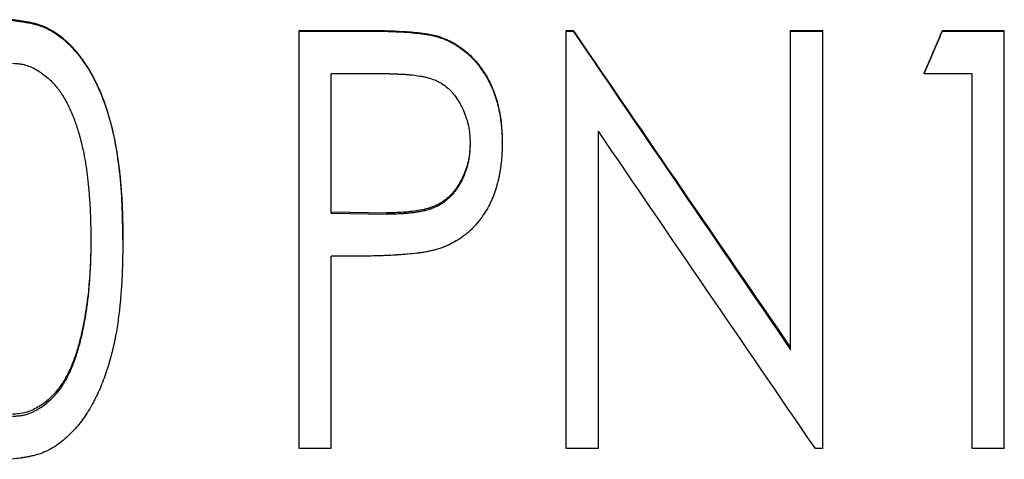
# Model space of a CAD drawing. Header units: millimetres. Extents: x -172 to 480, y -114 to 210.
# Tile 10 of 17: x 0 to 21, y -12 to -3. Entities that reach past the tile are written whole.
import ezdxf

# ---------------------------------------------------------------- set-up
doc = ezdxf.new("R2010")
doc.units = ezdxf.units.MM

msp = doc.modelspace()

# ---------------------------------------------------------------- linework, layer by layer
at = {"color": 7, "linetype": 'Continuous', "lineweight": 25}
for p, q in [((5.596, -12.03), (5.596, -3)), ((5.596, -3), (6.993, -3)), ((5.596, -3.013), (6.993, -3.013)), ((6.993, -3.013), (6.993, -3)), ((8.616, -3.149), (8.616, -3.135)), ((11.365, -12.03), (11.365, -3)), ((11.365, -3), (11.511, -3)), ((11.365, -3.013), (11.511, -3.013)), ((11.511, -3.013), (11.511, -3)), ((16.212, -9.894), (16.212, -3)), ((16.212, -3), (16.904, -3)), ((16.212, -3.013), (16.904, -3.013)), ((16.904, -12.03), (16.904, -3)), ((19.491, -3.013), (19.491, -3)), ((19.491, -3), (20.827, -3)), ((19.491, -3.013), (20.827, -3.013)), ((20.827, -12.03), (20.827, -3)), ((7.547, -3.94), (6.288, -3.94)), ((6.288, -6.949), (6.288, -3.94)), ((19.096, -3.94), (19.096, -3.922)), ((20.135, -3.94), (19.096, -3.94)), ((20.135, -12.03), (20.135, -3.94)), ((12.058, -12.03), (12.058, -5.175)), ((9.288, -5.416), (9.288, -5.439)), ((9.981, -5.436), (9.981, -5.412)), ((6.288, -6.919), (7.493, -6.939)), ((6.288, -6.949), (7.493, -6.969)), ((7.493, -6.939), (7.493, -6.969)), ((1.096, -7.495), (1.096, -7.527)), ((1.788, -7.531), (1.788, -7.498)), ((6.791, -7.874), (6.288, -7.874)), ((6.288, -12.03), (6.288, -7.874)), ((0.844, -9.751), (0.844, -9.793)), ((6.288, -12.03), (5.596, -12.03)), ((12.058, -12.03), (11.365, -12.03)), ((16.904, -12.03), (16.747, -12.03)), ((20.827, -12.03), (20.135, -12.03))]:
    msp.add_line(p, q, dxfattribs=at)
for points, knots in [([(1.788, -7.498), (1.786, -7.255), (1.78, -6.769), (1.726, -6.041), (1.618, -5.317), (1.367, -4.38), (0.914, -3.487), (0.225, -2.943), (-0.19, -2.831), (-0.431, -2.792), (-0.553, -2.777), (-0.615, -2.769)], [0, 0, 0, 0, 0.12514, 0.250281, 0.375422, 0.500561, 0.74942, 0.874578, 0.9367, 0.968241, 1, 1, 1, 1]), ([(-0.615, -2.781), (-0.574, -2.786), (-0.538, -2.791), (-0.492, -2.797), (-0.478, -2.799), (-0.459, -2.802), (-0.453, -2.803), (-0.444, -2.804), (-0.442, -2.804), (-0.437, -2.805), (-0.436, -2.805), (-0.434, -2.805), (-0.433, -2.805), (-0.397, -2.811), (-0.365, -2.816), (-0.32, -2.823), (-0.305, -2.826), (-0.284, -2.83), (-0.277, -2.831), (-0.266, -2.833), (-0.263, -2.834), (-0.256, -2.835), (-0.253, -2.836), (-0.183, -2.85), (-0.12, -2.865), (-0.033, -2.89), (-0.006, -2.899), (0.048, -2.918), (0.073, -2.928), (0.201, -2.983), (0.301, -3.04), (0.449, -3.148), (0.498, -3.188), (0.571, -3.252), (0.595, -3.274), (0.631, -3.309), (0.643, -3.321), (0.66, -3.339), (0.666, -3.345), (0.675, -3.355), (0.678, -3.358), (0.684, -3.364), (0.688, -3.368), (0.84, -3.528), (0.975, -3.713), (1.156, -4.029), (1.212, -4.142), (1.291, -4.32), (1.317, -4.381), (1.354, -4.475), (1.366, -4.506), (1.383, -4.555), (1.389, -4.571), (1.398, -4.595), (1.401, -4.603), (1.405, -4.616), (1.407, -4.62), (1.409, -4.628), (1.411, -4.633), (1.451, -4.748), (1.486, -4.863), (1.534, -5.04), (1.55, -5.1), (1.571, -5.19), (1.578, -5.221), (1.588, -5.267), (1.592, -5.282), (1.597, -5.305), (1.598, -5.313), (1.602, -5.328), (1.603, -5.337), (1.628, -5.454), (1.649, -5.57), (1.677, -5.751), (1.686, -5.813), (1.698, -5.907), (1.702, -5.939), (1.708, -5.987), (1.71, -6.003), (1.713, -6.027), (1.713, -6.035), (1.715, -6.052), (1.716, -6.061), (1.73, -6.186), (1.741, -6.306), (1.755, -6.489), (1.759, -6.55), (1.765, -6.643), (1.766, -6.674), (1.769, -6.72), (1.77, -6.736), (1.771, -6.76), (1.771, -6.767), (1.772, -6.779), (1.772, -6.783), (1.772, -6.789), (1.772, -6.791), (1.772, -6.795), (1.772, -6.797), (1.779, -6.961), (1.785, -7.205), (1.788, -7.531)], [0, 0, 0, 0, 0.015625, 0.015625, 0.023438, 0.023438, 0.027344, 0.027344, 0.029297, 0.029297, 0.030273, 0.030273, 0.03125, 0.03125, 0.046875, 0.046875, 0.054688, 0.054688, 0.058594, 0.058594, 0.060547, 0.060547, 0.0625, 0.0625, 0.09375, 0.09375, 0.109375, 0.109375, 0.125, 0.125, 0.1875, 0.1875, 0.21875, 0.21875, 0.234375, 0.234375, 0.242188, 0.242188, 0.246094, 0.246094, 0.248047, 0.248047, 0.25, 0.25, 0.375, 0.375, 0.4375, 0.4375, 0.46875, 0.46875, 0.484375, 0.484375, 0.492188, 0.492188, 0.496094, 0.496094, 0.498047, 0.498047, 0.5, 0.5, 0.5625, 0.5625, 0.59375, 0.59375, 0.609375, 0.609375, 0.617188, 0.617188, 0.621094, 0.621094, 0.625, 0.625, 0.6875, 0.6875, 0.71875, 0.71875, 0.734375, 0.734375, 0.742188, 0.742188, 0.746094, 0.746094, 0.75, 0.75, 0.8125, 0.8125, 0.84375, 0.84375, 0.859375, 0.859375, 0.867188, 0.867188, 0.871094, 0.871094, 0.873047, 0.873047, 0.874023, 0.874023, 0.875, 0.875, 1, 1, 1, 1]), ([(6.993, -3), (7.129, -3), (7.402, -3.001), (7.81, -3.019), (8.149, -3.043), (8.385, -3.078), (8.518, -3.106), (8.583, -3.125), (8.616, -3.135)], [0, 0, 0, 0, 0.250014, 0.500028, 0.750007, 0.875007, 0.937498, 1, 1, 1, 1]), ([(6.993, -3.013), (7.079, -3.013), (7.156, -3.013), (7.258, -3.014), (7.29, -3.015), (7.334, -3.016), (7.349, -3.016), (7.369, -3.016), (7.376, -3.017), (7.386, -3.017), (7.389, -3.017), (7.394, -3.017), (7.395, -3.017), (7.398, -3.017), (7.399, -3.017), (7.475, -3.019), (7.545, -3.022), (7.647, -3.026), (7.68, -3.027), (7.73, -3.03), (7.746, -3.031), (7.77, -3.032), (7.778, -3.032), (7.79, -3.033), (7.794, -3.033), (7.8, -3.034), (7.802, -3.034), (7.806, -3.034), (7.807, -3.034), (7.893, -3.039), (7.969, -3.044), (8.071, -3.053), (8.103, -3.056), (8.147, -3.06), (8.162, -3.062), (8.183, -3.064), (8.19, -3.065), (8.2, -3.066), (8.203, -3.067), (8.208, -3.067), (8.21, -3.068), (8.213, -3.068), (8.214, -3.068), (8.252, -3.073), (8.286, -3.078), (8.337, -3.085), (8.353, -3.088), (8.378, -3.092), (8.386, -3.094), (8.398, -3.096), (8.402, -3.096), (8.41, -3.098), (8.413, -3.098), (8.436, -3.103), (8.454, -3.106), (8.479, -3.111), (8.487, -3.113), (8.499, -3.116), (8.502, -3.117), (8.51, -3.119), (8.515, -3.12), (8.54, -3.126), (8.572, -3.136), (8.616, -3.149)], [0, 0, 0, 0, 0.125, 0.125, 0.1875, 0.1875, 0.21875, 0.21875, 0.234375, 0.234375, 0.242188, 0.242188, 0.246094, 0.246094, 0.25, 0.25, 0.375, 0.375, 0.4375, 0.4375, 0.46875, 0.46875, 0.484375, 0.484375, 0.492188, 0.492188, 0.496094, 0.496094, 0.5, 0.5, 0.625, 0.625, 0.6875, 0.6875, 0.71875, 0.71875, 0.734375, 0.734375, 0.742188, 0.742188, 0.746094, 0.746094, 0.75, 0.75, 0.8125, 0.8125, 0.84375, 0.84375, 0.859375, 0.859375, 0.867188, 0.867188, 0.875, 0.875, 0.90625, 0.90625, 0.921875, 0.921875, 0.929688, 0.929688, 0.9375, 0.9375, 1, 1, 1, 1]), ([(8.616, -3.135), (8.672, -3.154), (8.784, -3.193), (8.943, -3.275), (9.093, -3.37), (9.278, -3.519), (9.442, -3.695), (9.579, -3.888), (9.704, -4.09), (9.824, -4.361), (9.919, -4.704), (9.963, -4.998), (9.979, -5.234), (9.98, -5.353), (9.981, -5.412)], [0, 0, 0, 0, 0.062523, 0.125036, 0.187361, 0.250053, 0.374944, 0.438968, 0.499999, 0.624925, 0.749901, 0.874927, 0.93746, 1, 1, 1, 1]), ([(8.616, -3.149), (8.653, -3.161), (8.686, -3.173), (8.727, -3.188), (8.74, -3.193), (8.757, -3.2), (8.763, -3.203), (8.771, -3.206), (8.773, -3.207), (8.778, -3.209), (8.78, -3.21), (8.808, -3.222), (8.834, -3.234), (8.873, -3.254), (8.887, -3.261), (8.907, -3.272), (8.914, -3.276), (8.928, -3.284), (8.935, -3.288), (8.993, -3.321), (9.043, -3.353), (9.139, -3.422), (9.185, -3.459), (9.275, -3.54), (9.318, -3.582), (9.379, -3.647), (9.399, -3.669), (9.427, -3.703), (9.437, -3.714), (9.455, -3.737), (9.464, -3.747), (9.511, -3.809), (9.547, -3.859), (9.612, -3.958), (9.642, -4.007), (9.698, -4.108), (9.724, -4.16), (9.773, -4.268), (9.795, -4.324), (9.836, -4.442), (9.855, -4.5), (9.879, -4.586), (9.886, -4.614), (9.897, -4.656), (9.9, -4.67), (9.905, -4.691), (9.906, -4.698), (9.909, -4.712), (9.91, -4.719), (9.924, -4.787), (9.935, -4.847), (9.948, -4.935), (9.952, -4.964), (9.96, -5.022), (9.963, -5.05), (9.968, -5.108), (9.971, -5.138), (9.974, -5.182), (9.974, -5.197), (9.976, -5.219), (9.976, -5.227), (9.976, -5.238), (9.977, -5.242), (9.977, -5.248), (9.977, -5.25), (9.977, -5.253), (9.977, -5.256), (9.979, -5.297), (9.98, -5.356), (9.981, -5.436)], [0, 0, 0, 0, 0.03125, 0.03125, 0.046875, 0.046875, 0.054688, 0.054688, 0.058594, 0.058594, 0.0625, 0.0625, 0.09375, 0.09375, 0.109375, 0.109375, 0.117188, 0.117188, 0.125, 0.125, 0.1875, 0.1875, 0.25, 0.25, 0.3125, 0.3125, 0.34375, 0.34375, 0.359375, 0.359375, 0.375, 0.375, 0.4375, 0.4375, 0.5, 0.5, 0.5625, 0.5625, 0.625, 0.625, 0.6875, 0.6875, 0.71875, 0.71875, 0.734375, 0.734375, 0.742188, 0.742188, 0.75, 0.75, 0.8125, 0.8125, 0.84375, 0.84375, 0.875, 0.875, 0.90625, 0.90625, 0.921875, 0.921875, 0.929688, 0.929688, 0.933594, 0.933594, 0.935547, 0.935547, 0.9375, 0.9375, 1, 1, 1, 1]), ([(-0.593, -3.708), (-0.53, -3.712), (-0.483, -3.717), (-0.451, -3.721), (-0.448, -3.721), (-0.445, -3.721), (-0.444, -3.722), (-0.439, -3.722), (-0.436, -3.723), (-0.427, -3.724), (-0.421, -3.725), (-0.403, -3.728), (-0.391, -3.73), (-0.356, -3.737), (-0.334, -3.742), (-0.226, -3.773), (-0.14, -3.812), (-0.048, -3.868), (-0.044, -3.87), (-0.034, -3.877), (-0.029, -3.88), (-0.015, -3.889), (-0.005, -3.895), (0.024, -3.915), (0.043, -3.928), (0.1, -3.971), (0.137, -4.001), (0.212, -4.067), (0.246, -4.1), (0.311, -4.169), (0.342, -4.204), (0.379, -4.249), (0.385, -4.257), (0.399, -4.275), (0.405, -4.284), (0.426, -4.312), (0.439, -4.331), (0.479, -4.391), (0.506, -4.435), (0.579, -4.562), (0.621, -4.643), (0.679, -4.772), (0.697, -4.816), (0.723, -4.883), (0.732, -4.905), (0.744, -4.939), (0.749, -4.951), (0.756, -4.971), (0.76, -4.981), (0.792, -5.075), (0.821, -5.167), (0.851, -5.273), (0.853, -5.278), (0.856, -5.289), (0.857, -5.295), (0.862, -5.311), (0.865, -5.323), (0.874, -5.357), (0.88, -5.38), (0.897, -5.45), (0.908, -5.5), (0.93, -5.595), (0.939, -5.641), (0.953, -5.709), (0.957, -5.732), (0.964, -5.77), (0.968, -5.791), (0.979, -5.854), (0.986, -5.9), (1.001, -6.001), (1.009, -6.059), (1.029, -6.214), (1.04, -6.307), (1.048, -6.399), (1.049, -6.408), (1.051, -6.428), (1.052, -6.439), (1.054, -6.471), (1.056, -6.493), (1.061, -6.564), (1.065, -6.616), (1.069, -6.68), (1.07, -6.686), (1.071, -6.699), (1.071, -6.705), (1.072, -6.724), (1.073, -6.736), (1.075, -6.773), (1.077, -6.797), (1.081, -6.869), (1.083, -6.914), (1.085, -6.969), (1.086, -6.981), (1.087, -7.004), (1.087, -7.016), (1.088, -7.051), (1.089, -7.075), (1.091, -7.146), (1.092, -7.194), (1.093, -7.246), (1.093, -7.247), (1.093, -7.251), (1.093, -7.253), (1.094, -7.259), (1.094, -7.263), (1.094, -7.277), (1.094, -7.286), (1.094, -7.316), (1.095, -7.338), (1.095, -7.409), (1.096, -7.464), (1.096, -7.527)], [0, 0, 0, 0, 0.03125, 0.03125, 0.032227, 0.032227, 0.033203, 0.033203, 0.035156, 0.035156, 0.039062, 0.039062, 0.046875, 0.046875, 0.0625, 0.0625, 0.125, 0.125, 0.128906, 0.128906, 0.132812, 0.132812, 0.140625, 0.140625, 0.15625, 0.15625, 0.1875, 0.1875, 0.21875, 0.21875, 0.25, 0.25, 0.257812, 0.257812, 0.265625, 0.265625, 0.28125, 0.28125, 0.3125, 0.3125, 0.375, 0.375, 0.40625, 0.40625, 0.421875, 0.421875, 0.429688, 0.429688, 0.4375, 0.4375, 0.5, 0.5, 0.503906, 0.503906, 0.507812, 0.507812, 0.515625, 0.515625, 0.53125, 0.53125, 0.5625, 0.5625, 0.59375, 0.59375, 0.609375, 0.609375, 0.625, 0.625, 0.65625, 0.65625, 0.6875, 0.6875, 0.75, 0.75, 0.757812, 0.757812, 0.765625, 0.765625, 0.78125, 0.78125, 0.8125, 0.8125, 0.816406, 0.816406, 0.820312, 0.820312, 0.828125, 0.828125, 0.84375, 0.84375, 0.875, 0.875, 0.882812, 0.882812, 0.890625, 0.890625, 0.90625, 0.90625, 0.9375, 0.9375, 0.939453, 0.939453, 0.941406, 0.941406, 0.945312, 0.945312, 0.953125, 0.953125, 0.96875, 0.96875, 1, 1, 1, 1]), ([(7.547, -3.94), (7.621, -3.94), (7.676, -3.94), (7.713, -3.941), (7.716, -3.941), (7.719, -3.941), (7.721, -3.941), (7.726, -3.941), (7.73, -3.942), (7.74, -3.942), (7.747, -3.942), (7.768, -3.943), (7.781, -3.943), (7.823, -3.945), (7.85, -3.947), (7.905, -3.95), (7.933, -3.952), (7.989, -3.957), (8.016, -3.96), (8.098, -3.969), (8.153, -3.977), (8.213, -3.987), (8.221, -3.988), (8.236, -3.991), (8.244, -3.992), (8.266, -3.996), (8.28, -3.999), (8.323, -4.008), (8.351, -4.015), (8.431, -4.036), (8.48, -4.053), (8.53, -4.073), (8.538, -4.076), (8.551, -4.082), (8.557, -4.085), (8.576, -4.093), (8.589, -4.099), (8.626, -4.118), (8.65, -4.132), (8.72, -4.175), (8.764, -4.208), (8.826, -4.262), (8.844, -4.28), (8.882, -4.318), (8.9, -4.338), (8.953, -4.401), (8.987, -4.447), (9.023, -4.502), (9.026, -4.507), (9.034, -4.518), (9.037, -4.524), (9.048, -4.541), (9.055, -4.553), (9.075, -4.588), (9.088, -4.612), (9.126, -4.686), (9.149, -4.737), (9.191, -4.844), (9.208, -4.896), (9.238, -5.002), (9.25, -5.056), (9.269, -5.163), (9.276, -5.217), (9.281, -5.275), (9.281, -5.276), (9.281, -5.278), (9.281, -5.28), (9.281, -5.283), (9.281, -5.286), (9.282, -5.294), (9.282, -5.299), (9.283, -5.316), (9.284, -5.329), (9.286, -5.37), (9.287, -5.403), (9.288, -5.439)], [0, 0, 0, 0, 0.0625, 0.0625, 0.064453, 0.064453, 0.066406, 0.066406, 0.070312, 0.070312, 0.078125, 0.078125, 0.09375, 0.09375, 0.125, 0.125, 0.15625, 0.15625, 0.1875, 0.1875, 0.25, 0.25, 0.257812, 0.257812, 0.265625, 0.265625, 0.28125, 0.28125, 0.3125, 0.3125, 0.375, 0.375, 0.382812, 0.382812, 0.390625, 0.390625, 0.40625, 0.40625, 0.4375, 0.4375, 0.5, 0.5, 0.53125, 0.53125, 0.5625, 0.5625, 0.625, 0.625, 0.632812, 0.632812, 0.640625, 0.640625, 0.65625, 0.65625, 0.6875, 0.6875, 0.75, 0.75, 0.8125, 0.8125, 0.875, 0.875, 0.9375, 0.9375, 0.939453, 0.939453, 0.941406, 0.941406, 0.945312, 0.945312, 0.953125, 0.953125, 0.96875, 0.96875, 1, 1, 1, 1]), ([(9.288, -5.416), (9.287, -5.472), (9.283, -5.585), (9.256, -5.809), (9.193, -6.029), (9.1, -6.235), (9.013, -6.38), (8.911, -6.515), (8.749, -6.673), (8.551, -6.79), (8.336, -6.859), (8.169, -6.891), (8.001, -6.916), (7.832, -6.928), (7.662, -6.939), (7.549, -6.939), (7.493, -6.939)], [0, 0, 0, 0, 0.06256, 0.125099, 0.250019, 0.313216, 0.375071, 0.437598, 0.500091, 0.624693, 0.687209, 0.749764, 0.812316, 0.874877, 0.937438, 1, 1, 1, 1]), ([(9.288, -5.439), (9.286, -5.515), (9.283, -5.572), (9.28, -5.611), (9.28, -5.613), (9.28, -5.617), (9.28, -5.619), (9.279, -5.624), (9.279, -5.628), (9.278, -5.638), (9.277, -5.646), (9.275, -5.667), (9.274, -5.681), (9.269, -5.724), (9.265, -5.751), (9.241, -5.886), (9.21, -5.996), (9.146, -6.16), (9.123, -6.211), (9.07, -6.312), (9.042, -6.36), (9.007, -6.412), (9.002, -6.419), (8.994, -6.431), (8.989, -6.437), (8.976, -6.455), (8.968, -6.466), (8.942, -6.5), (8.925, -6.521), (8.899, -6.551), (8.889, -6.562), (8.87, -6.583), (8.86, -6.593), (8.829, -6.622), (8.808, -6.641), (8.764, -6.678), (8.741, -6.696), (8.694, -6.729), (8.67, -6.745), (8.598, -6.788), (8.548, -6.813), (8.49, -6.836), (8.482, -6.839), (8.468, -6.844), (8.461, -6.847), (8.44, -6.854), (8.426, -6.859), (8.386, -6.872), (8.36, -6.88), (8.329, -6.887), (8.323, -6.889), (8.311, -6.892), (8.305, -6.893), (8.286, -6.897), (8.273, -6.9), (8.231, -6.909), (8.201, -6.914), (8.165, -6.921), (8.162, -6.921), (8.155, -6.923), (8.151, -6.923), (8.141, -6.925), (8.134, -6.926), (8.113, -6.929), (8.099, -6.932), (8.057, -6.937), (8.029, -6.941), (7.997, -6.944), (7.995, -6.945), (7.99, -6.945), (7.987, -6.946), (7.978, -6.946), (7.972, -6.947), (7.953, -6.949), (7.94, -6.95), (7.898, -6.954), (7.866, -6.956), (7.763, -6.963), (7.706, -6.966), (7.657, -6.968), (7.653, -6.968), (7.642, -6.968), (7.636, -6.968), (7.619, -6.968), (7.606, -6.969), (7.563, -6.969), (7.53, -6.969), (7.493, -6.969)], [0, 0, 0, 0, 0.0625, 0.0625, 0.064453, 0.064453, 0.066406, 0.066406, 0.070312, 0.070312, 0.078125, 0.078125, 0.09375, 0.09375, 0.125, 0.125, 0.25, 0.25, 0.3125, 0.3125, 0.375, 0.375, 0.382812, 0.382812, 0.390625, 0.390625, 0.40625, 0.40625, 0.4375, 0.4375, 0.453125, 0.453125, 0.46875, 0.46875, 0.5, 0.5, 0.53125, 0.53125, 0.5625, 0.5625, 0.625, 0.625, 0.632812, 0.632812, 0.640625, 0.640625, 0.65625, 0.65625, 0.6875, 0.6875, 0.695312, 0.695312, 0.703125, 0.703125, 0.71875, 0.71875, 0.75, 0.75, 0.753906, 0.753906, 0.757812, 0.757812, 0.765625, 0.765625, 0.78125, 0.78125, 0.8125, 0.8125, 0.816406, 0.816406, 0.820312, 0.820312, 0.828125, 0.828125, 0.84375, 0.84375, 0.875, 0.875, 0.9375, 0.9375, 0.945312, 0.945312, 0.953125, 0.953125, 0.96875, 0.96875, 1, 1, 1, 1]), ([(9.981, -5.436), (9.98, -5.516), (9.979, -5.579), (9.977, -5.63), (9.976, -5.635), (9.976, -5.645), (9.976, -5.653), (9.974, -5.675), (9.974, -5.689), (9.971, -5.733), (9.968, -5.763), (9.962, -5.825), (9.959, -5.858), (9.951, -5.922), (9.947, -5.953), (9.939, -6.011), (9.935, -6.037), (9.925, -6.094), (9.919, -6.123), (9.907, -6.182), (9.9, -6.212), (9.885, -6.273), (9.877, -6.304), (9.852, -6.395), (9.833, -6.453), (9.794, -6.565), (9.773, -6.617), (9.726, -6.723), (9.699, -6.776), (9.64, -6.881), (9.608, -6.933), (9.538, -7.037), (9.5, -7.088), (9.383, -7.232), (9.299, -7.317), (9.187, -7.409), (9.164, -7.427), (9.118, -7.461), (9.091, -7.48), (9.014, -7.531), (8.962, -7.561), (8.86, -7.616), (8.808, -7.64), (8.743, -7.667), (8.736, -7.67), (8.721, -7.675), (8.718, -7.677), (8.702, -7.683), (8.69, -7.687), (8.65, -7.702), (8.618, -7.713), (8.58, -7.726)], [0, 0, 0, 0, 0.0625, 0.0625, 0.070312, 0.070312, 0.078125, 0.078125, 0.09375, 0.09375, 0.125, 0.125, 0.15625, 0.15625, 0.1875, 0.1875, 0.21875, 0.21875, 0.25, 0.25, 0.28125, 0.28125, 0.3125, 0.3125, 0.375, 0.375, 0.4375, 0.4375, 0.5, 0.5, 0.5625, 0.5625, 0.625, 0.625, 0.75, 0.75, 0.78125, 0.78125, 0.8125, 0.8125, 0.875, 0.875, 0.9375, 0.9375, 0.945312, 0.945312, 0.953125, 0.953125, 0.96875, 0.96875, 1, 1, 1, 1]), ([(1.788, -7.531), (1.786, -7.694), (1.784, -7.836), (1.78, -8.019), (1.778, -8.074), (1.776, -8.151), (1.775, -8.175), (1.774, -8.209), (1.774, -8.22), (1.773, -8.236), (1.773, -8.242), (1.773, -8.249), (1.773, -8.252), (1.772, -8.256), (1.772, -8.257), (1.772, -8.26), (1.772, -8.26), (1.767, -8.389), (1.76, -8.514), (1.746, -8.696), (1.741, -8.756), (1.733, -8.845), (1.73, -8.875), (1.726, -8.919), (1.725, -8.933), (1.722, -8.955), (1.722, -8.962), (1.72, -8.977), (1.719, -8.983), (1.704, -9.121), (1.688, -9.247), (1.66, -9.427), (1.65, -9.486), (1.635, -9.573), (1.629, -9.601), (1.621, -9.644), (1.618, -9.658), (1.614, -9.679), (1.613, -9.686), (1.61, -9.7), (1.609, -9.706), (1.581, -9.836), (1.553, -9.956), (1.504, -10.132), (1.487, -10.19), (1.461, -10.276), (1.452, -10.304), (1.438, -10.347), (1.433, -10.361), (1.426, -10.382), (1.423, -10.389), (1.419, -10.404), (1.416, -10.41), (1.371, -10.542), (1.325, -10.66), (1.251, -10.827), (1.226, -10.881), (1.187, -10.959), (1.173, -10.985), (1.153, -11.023), (1.147, -11.036), (1.136, -11.055), (1.133, -11.061), (1.126, -11.073), (1.123, -11.078), (1.057, -11.197), (0.99, -11.302), (0.882, -11.449), (0.845, -11.496), (0.787, -11.565), (0.768, -11.587), (0.738, -11.62), (0.728, -11.631), (0.713, -11.647), (0.708, -11.653), (0.701, -11.661), (0.698, -11.663), (0.693, -11.669), (0.691, -11.671), (0.593, -11.774), (0.496, -11.859), (0.348, -11.966), (0.298, -11.999), (0.223, -12.042), (0.198, -12.055), (0.148, -12.08), (0.122, -12.092), (0.048, -12.124), (-0.005, -12.143), (-0.092, -12.168), (-0.122, -12.176), (-0.169, -12.188), (-0.185, -12.191), (-0.209, -12.197), (-0.217, -12.198), (-0.229, -12.201), (-0.233, -12.202), (-0.241, -12.204), (-0.246, -12.205), (-0.276, -12.21), (-0.305, -12.216), (-0.35, -12.223), (-0.366, -12.226), (-0.39, -12.23), (-0.398, -12.231), (-0.41, -12.233), (-0.414, -12.233), (-0.421, -12.234), (-0.423, -12.235), (-0.427, -12.235), (-0.43, -12.236), (-0.472, -12.242), (-0.533, -12.25), (-0.615, -12.261)], [0, 0, 0, 0, 0.0625, 0.0625, 0.09375, 0.09375, 0.109375, 0.109375, 0.117188, 0.117188, 0.121094, 0.121094, 0.123047, 0.123047, 0.124023, 0.124023, 0.125, 0.125, 0.1875, 0.1875, 0.21875, 0.21875, 0.234375, 0.234375, 0.242188, 0.242188, 0.246094, 0.246094, 0.25, 0.25, 0.3125, 0.3125, 0.34375, 0.34375, 0.359375, 0.359375, 0.367188, 0.367188, 0.371094, 0.371094, 0.375, 0.375, 0.4375, 0.4375, 0.46875, 0.46875, 0.484375, 0.484375, 0.492188, 0.492188, 0.496094, 0.496094, 0.5, 0.5, 0.5625, 0.5625, 0.59375, 0.59375, 0.609375, 0.609375, 0.617188, 0.617188, 0.621094, 0.621094, 0.625, 0.625, 0.6875, 0.6875, 0.71875, 0.71875, 0.734375, 0.734375, 0.742188, 0.742188, 0.746094, 0.746094, 0.748047, 0.748047, 0.75, 0.75, 0.8125, 0.8125, 0.84375, 0.84375, 0.859375, 0.859375, 0.875, 0.875, 0.90625, 0.90625, 0.921875, 0.921875, 0.929688, 0.929688, 0.933594, 0.933594, 0.935547, 0.935547, 0.9375, 0.9375, 0.953125, 0.953125, 0.960938, 0.960938, 0.964844, 0.964844, 0.966797, 0.966797, 0.967773, 0.967773, 0.96875, 0.96875, 1, 1, 1, 1]), ([(1.096, -7.495), (1.096, -7.59), (1.095, -7.779), (1.081, -8.159), (1.049, -8.632), (0.984, -9.102), (0.914, -9.475), (0.867, -9.659), (0.844, -9.751)], [0, 0, 0, 0, 0.125011, 0.250019, 0.500019, 0.749993, 0.874995, 1, 1, 1, 1]), ([(1.096, -7.527), (1.096, -7.655), (1.095, -7.75), (1.093, -7.815), (1.093, -7.819), (1.093, -7.825), (1.093, -7.828), (1.093, -7.836), (1.093, -7.842), (1.092, -7.859), (1.092, -7.87), (1.091, -7.905), (1.09, -7.929), (1.088, -8), (1.086, -8.049), (1.082, -8.124), (1.081, -8.151), (1.078, -8.201), (1.077, -8.226), (1.072, -8.301), (1.069, -8.349), (1.059, -8.492), (1.051, -8.583), (1.04, -8.691), (1.038, -8.715), (1.033, -8.761), (1.03, -8.784), (1.022, -8.853), (1.016, -8.9), (0.997, -9.041), (0.982, -9.137), (0.963, -9.248), (0.96, -9.261), (0.956, -9.287), (0.954, -9.3), (0.947, -9.337), (0.942, -9.361), (0.929, -9.431), (0.92, -9.475), (0.911, -9.519), (0.91, -9.52), (0.909, -9.524), (0.909, -9.526), (0.908, -9.532), (0.907, -9.537), (0.904, -9.55), (0.901, -9.559), (0.895, -9.588), (0.89, -9.61), (0.873, -9.679), (0.859, -9.733), (0.844, -9.793)], [0, 0, 0, 0, 0.125, 0.125, 0.128906, 0.128906, 0.132812, 0.132812, 0.140625, 0.140625, 0.15625, 0.15625, 0.1875, 0.1875, 0.25, 0.25, 0.28125, 0.28125, 0.3125, 0.3125, 0.375, 0.375, 0.5, 0.5, 0.53125, 0.53125, 0.5625, 0.5625, 0.625, 0.625, 0.75, 0.75, 0.765625, 0.765625, 0.78125, 0.78125, 0.8125, 0.8125, 0.875, 0.875, 0.878906, 0.878906, 0.882812, 0.882812, 0.890625, 0.890625, 0.90625, 0.90625, 0.9375, 0.9375, 1, 1, 1, 1]), ([(8.58, -7.726), (8.556, -7.733), (8.535, -7.738), (8.508, -7.745), (8.499, -7.748), (8.488, -7.751), (8.484, -7.751), (8.479, -7.753), (8.477, -7.753), (8.474, -7.754), (8.473, -7.754), (8.454, -7.759), (8.436, -7.763), (8.408, -7.769), (8.399, -7.771), (8.38, -7.775), (8.37, -7.777), (8.327, -7.785), (8.292, -7.791), (8.236, -7.799), (8.217, -7.802), (8.188, -7.806), (8.179, -7.807), (8.164, -7.809), (8.159, -7.81), (8.151, -7.811), (8.149, -7.811), (8.144, -7.812), (8.141, -7.812), (8.081, -7.82), (8.014, -7.826), (7.902, -7.836), (7.863, -7.839), (7.801, -7.843), (7.779, -7.845), (7.747, -7.847), (7.736, -7.848), (7.719, -7.849), (7.713, -7.849), (7.702, -7.85), (7.695, -7.85), (7.616, -7.855), (7.541, -7.859), (7.428, -7.864), (7.391, -7.865), (7.335, -7.867), (7.316, -7.868), (7.288, -7.869), (7.279, -7.869), (7.265, -7.869), (7.26, -7.869), (7.253, -7.87), (7.251, -7.87), (7.246, -7.87), (7.243, -7.87), (7.136, -7.873), (6.986, -7.874), (6.791, -7.874)], [0, 0, 0, 0, 0.03125, 0.03125, 0.046875, 0.046875, 0.054688, 0.054688, 0.058594, 0.058594, 0.0625, 0.0625, 0.09375, 0.09375, 0.109375, 0.109375, 0.125, 0.125, 0.1875, 0.1875, 0.21875, 0.21875, 0.234375, 0.234375, 0.242188, 0.242188, 0.246094, 0.246094, 0.25, 0.25, 0.375, 0.375, 0.4375, 0.4375, 0.46875, 0.46875, 0.484375, 0.484375, 0.492188, 0.492188, 0.5, 0.5, 0.625, 0.625, 0.6875, 0.6875, 0.71875, 0.71875, 0.734375, 0.734375, 0.742188, 0.742188, 0.746094, 0.746094, 0.75, 0.75, 1, 1, 1, 1]), ([(0.844, -9.751), (0.818, -9.841), (0.766, -10.022), (0.666, -10.287), (0.536, -10.539), (0.379, -10.775), (0.213, -10.946), (0.066, -11.064), (-0.055, -11.142), (-0.18, -11.206), (-0.314, -11.256), (-0.452, -11.282), (-0.546, -11.287), (-0.593, -11.289)], [0, 0, 0, 0, 0.125053, 0.250088, 0.375103, 0.500052, 0.624985, 0.688559, 0.750001, 0.815185, 0.875011, 0.937473, 1, 1, 1, 1]), ([(0.844, -9.793), (0.812, -9.908), (0.785, -9.999), (0.762, -10.066), (0.761, -10.069), (0.76, -10.072), (0.759, -10.073), (0.758, -10.078), (0.757, -10.081), (0.753, -10.091), (0.751, -10.097), (0.745, -10.116), (0.74, -10.128), (0.727, -10.164), (0.719, -10.187), (0.693, -10.254), (0.677, -10.294), (0.659, -10.335), (0.656, -10.341), (0.652, -10.351), (0.649, -10.356), (0.642, -10.372), (0.637, -10.382), (0.622, -10.413), (0.612, -10.434), (0.579, -10.497), (0.556, -10.539), (0.519, -10.604), (0.505, -10.626), (0.479, -10.668), (0.466, -10.689), (0.426, -10.747), (0.399, -10.783), (0.365, -10.825), (0.357, -10.835), (0.342, -10.853), (0.335, -10.862), (0.312, -10.888), (0.296, -10.905), (0.247, -10.956), (0.212, -10.989), (0.14, -11.053), (0.102, -11.084), (0.025, -11.139), (-0.014, -11.165), (-0.058, -11.19), (-0.065, -11.194), (-0.076, -11.2), (-0.081, -11.203), (-0.098, -11.212), (-0.109, -11.218), (-0.142, -11.235), (-0.164, -11.245), (-0.228, -11.273), (-0.271, -11.289), (-0.334, -11.307), (-0.357, -11.312), (-0.403, -11.321), (-0.427, -11.325), (-0.455, -11.328), (-0.456, -11.328), (-0.46, -11.329), (-0.462, -11.329), (-0.469, -11.33), (-0.473, -11.33), (-0.488, -11.332), (-0.499, -11.332), (-0.534, -11.335), (-0.562, -11.337), (-0.593, -11.339)], [0, 0, 0, 0, 0.125, 0.125, 0.126953, 0.126953, 0.128906, 0.128906, 0.132812, 0.132812, 0.140625, 0.140625, 0.15625, 0.15625, 0.1875, 0.1875, 0.25, 0.25, 0.257812, 0.257812, 0.265625, 0.265625, 0.28125, 0.28125, 0.3125, 0.3125, 0.375, 0.375, 0.40625, 0.40625, 0.4375, 0.4375, 0.5, 0.5, 0.515625, 0.515625, 0.53125, 0.53125, 0.5625, 0.5625, 0.625, 0.625, 0.6875, 0.6875, 0.75, 0.75, 0.757812, 0.757812, 0.765625, 0.765625, 0.78125, 0.78125, 0.8125, 0.8125, 0.875, 0.875, 0.90625, 0.90625, 0.9375, 0.9375, 0.941406, 0.941406, 0.945312, 0.945312, 0.953125, 0.953125, 0.96875, 0.96875, 1, 1, 1, 1])]:
    msp.add_open_spline(points, degree=3, knots=knots, dxfattribs=at)
for points in [[(11.511, -3), (13.078, -5.287), (14.645, -7.572), (16.212, -9.851)], [(11.511, -3.013), (13.078, -5.31), (14.645, -7.605), (16.212, -9.894)], [(19.096, -3.922), (19.228, -3.615), (19.359, -3.307), (19.491, -3)], [(19.096, -3.94), (19.228, -3.631), (19.359, -3.322), (19.491, -3.013)], [(16.747, -12.03), (15.184, -9.751), (13.621, -7.465), (12.058, -5.175)]]:
    msp.add_open_spline(points, degree=3, dxfattribs=at)

doc.saveas('drawing.dxf')
